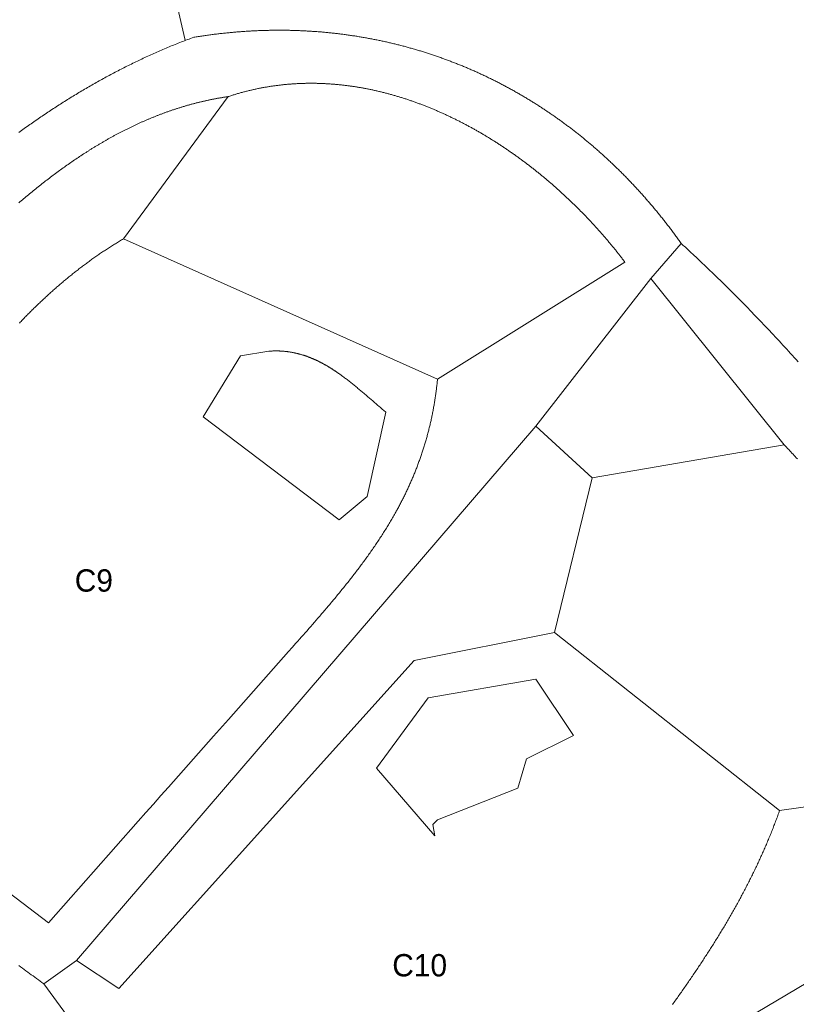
# Model space of a CAD drawing. Header units: millimetres. Extents: x -97041 to 284557, y -33528 to 335809.
# Tile 31 of 36: x 187338 to 236012, y 67992 to 129724. Entities that reach past the tile are written whole.
import ezdxf
from ezdxf.enums import TextEntityAlignment as Align

# ---------------------------------------------------------------- set-up
doc = ezdxf.new("R2010")
doc.units = ezdxf.units.MM
for name, color, linetype, lineweight in [('ANNOTATION', 7, 'Continuous', 13), ('GREEN', 3, 'Continuous', 18), ('PIER', 8, 'Continuous', 18), ('POOL', 4, 'Continuous', 18)]:
    doc.layers.add(name, color=color, linetype=linetype, lineweight=lineweight)

msp = doc.modelspace()

# ---------------------------------------------------------------- linework, layer by layer
at = {"layer": 'GREEN'}
for points in [[(197711.655, 128421.062), (197759.194, 128439.322), (197856.169, 128476.274), (197953.25, 128512.971), (198050.437, 128549.411), (198147.73, 128585.594), (198245.128, 128621.519), (198316.97, 128633.198), (198388.786, 128644.718), (198460.578, 128656.08), (198532.345, 128667.284), (198604.087, 128678.33), (198675.803, 128689.217), (198747.494, 128699.947), (198819.159, 128710.518), (198890.799, 128720.932), (198962.413, 128731.188), (199034.001, 128741.286), (199105.563, 128751.227), (199177.099, 128761.01), (199248.608, 128770.636), (199320.091, 128780.104), (199391.548, 128789.415), (199462.977, 128798.569), (199534.38, 128807.566), (199605.755, 128816.406), (199677.104, 128825.089), (199748.425, 128833.615), (199819.719, 128841.984), (199890.985, 128850.196), (199962.224, 128858.252), (200033.434, 128866.152), (200104.617, 128873.895), (200175.772, 128881.481), (200246.898, 128888.911), (200317.996, 128896.185), (200389.066, 128903.303), (200460.107, 128910.265), (200531.119, 128917.071), (200602.102, 128923.721), (200673.057, 128930.216), (200743.982, 128936.554), (200814.877, 128942.737), (200885.744, 128948.764), (200956.58, 128954.636), (201027.387, 128960.353), (201098.165, 128965.914), (201168.912, 128971.32), (201239.629, 128976.571), (201310.316, 128981.666), (201380.972, 128986.607), (201451.598, 128991.393), (201522.193, 128996.024), (201592.758, 129000.5), (201663.291, 129004.822), (201733.794, 129008.989), (201804.265, 129013.002), (201874.705, 129016.86), (201945.114, 129020.564), (202015.491, 129024.114), (202085.836, 129027.509), (202156.149, 129030.75), (202226.43, 129033.838), (202296.68, 129036.771), (202366.897, 129039.551), (202437.081, 129042.177), (202507.233, 129044.649), (202577.352, 129046.968), (202647.439, 129049.133), (202717.492, 129051.144), (202787.513, 129053.003), (202857.5, 129054.708), (202927.454, 129056.26), (202997.374, 129057.659), (203067.261, 129058.904), (203137.114, 129059.997), (203206.933, 129060.937), (203276.719, 129061.724), (203346.469, 129062.359), (203416.186, 129062.841), (203485.868, 129063.17), (203555.516, 129063.347), (203625.129, 129063.372), (203694.707, 129063.244), (203764.251, 129062.964), (203833.759, 129062.532), (203903.232, 129061.948), (203972.669, 129061.212), (204042.071, 129060.324), (204111.438, 129059.284), (204180.768, 129058.093), (204250.063, 129056.75), (204319.322, 129055.255), (204388.544, 129053.609), (204457.73, 129051.811), (204526.88, 129049.863), (204595.993, 129047.763), (204665.069, 129045.512), (204734.109, 129043.109), (204803.112, 129040.556), (204872.077, 129037.852), (204941.005, 129034.997), (205009.896, 129031.992), (205078.75, 129028.836), (205147.565, 129025.529), (205216.343, 129022.071), (205285.083, 129018.464), (205353.785, 129014.706), (205422.449, 129010.797), (205491.074, 129006.739), (205559.661, 129002.531), (205628.209, 128998.172), (205696.719, 128993.664), (205765.189, 128989.005), (205833.621, 128984.197), (205902.013, 128979.24), (205970.367, 128974.132), (206038.681, 128968.876), (206106.955, 128963.47), (206175.189, 128957.914), (206243.384, 128952.209), (206311.539, 128946.355), (206379.654, 128940.352), (206447.729, 128934.2), (206515.763, 128927.899), (206583.756, 128921.449), (206651.71, 128914.851), (206719.622, 128908.103), (206787.493, 128901.207), (206855.324, 128894.163), (206923.113, 128886.97), (206990.861, 128879.629), (207058.568, 128872.139), (207126.233, 128864.502), (207193.856, 128856.716), (207261.437, 128848.782), (207328.977, 128840.7), (207396.474, 128832.47), (207463.929, 128824.093), (207531.342, 128815.568), (207598.713, 128806.895), (207666.04, 128798.074), (207733.325, 128789.107), (207800.567, 128779.991), (207867.766, 128770.729), (207934.922, 128761.319), (208002.034, 128751.762), (208069.103, 128742.058), (208136.128, 128732.207), (208203.11, 128722.21), (208270.048, 128712.065), (208336.942, 128701.774), (208403.791, 128691.336), (208470.597, 128680.751), (208537.358, 128670.02), (208604.074, 128659.143), (208670.746, 128648.119), (208737.373, 128636.949), (208803.955, 128625.633), (208870.492, 128614.171), (208936.984, 128602.563), (209003.431, 128590.809), (209069.832, 128578.909), (209136.187, 128566.863), (209202.497, 128554.672), (209268.761, 128542.335), (209334.979, 128529.852), (209401.151, 128517.224), (209467.276, 128504.451), (209533.355, 128491.533), (209599.387, 128478.469), (209665.373, 128465.26), (209731.312, 128451.907), (209797.204, 128438.408), (209863.049, 128424.765), (209928.847, 128410.976), (209994.597, 128397.043), (210060.3, 128382.966), (210125.955, 128368.744), (210191.563, 128354.377), (210257.122, 128339.866), (210322.634, 128325.211), (210388.097, 128310.412), (210453.512, 128295.468), (210518.879, 128280.381), (210584.197, 128265.15), (210649.466, 128249.774), (210714.687, 128234.255), (210779.859, 128218.592), (210844.981, 128202.786), (210910.054, 128186.836), (210975.078, 128170.743), (211040.053, 128154.506), (211104.977, 128138.126), (211169.852, 128121.602), (211234.677, 128104.936), (211299.452, 128088.127), (211364.177, 128071.174), (211428.851, 128054.079), (211493.475, 128036.841), (211558.049, 128019.46), (211622.572, 128001.936), (211687.043, 127984.27), (211751.464, 127966.462), (211815.834, 127948.511), (211880.152, 127930.417), (211944.42, 127912.182), (212008.635, 127893.804), (212072.799, 127875.285), (212136.911, 127856.623), (212200.971, 127837.819), (212264.979, 127818.874), (212328.935, 127799.787), (212392.839, 127780.558), (212456.69, 127761.187), (212520.488, 127741.676), (212584.234, 127722.022), (212647.927, 127702.228), (212711.567, 127682.292), (212775.153, 127662.215), (212838.687, 127641.996), (212902.167, 127621.637), (212965.593, 127601.137), (213028.966, 127580.496), (213092.285, 127559.714), (213155.55, 127538.792), (213218.761, 127517.729), (213281.917, 127496.526), (213345.019, 127475.182), (213408.067, 127453.697), (213471.06, 127432.073), (213533.999, 127410.308), (213596.882, 127388.403), (213659.711, 127366.358), (213722.484, 127344.173), (213785.202, 127321.849), (213847.865, 127299.384), (213910.472, 127276.78), (213973.023, 127254.036), (214035.519, 127231.153), (214097.958, 127208.13), (214160.341, 127184.968), (214222.669, 127161.666), (214284.939, 127138.226), (214347.154, 127114.646), (214409.311, 127090.927), (214471.412, 127067.069), (214533.456, 127043.073), (214595.443, 127018.937), (214657.372, 126994.663), (214719.245, 126970.25), (214781.06, 126945.699), (214842.817, 126921.009), (214904.516, 126896.181), (214966.158, 126871.214), (215027.742, 126846.109), (215089.267, 126820.866), (215150.735, 126795.485), (215212.144, 126769.966), (215273.494, 126744.309), (215334.786, 126718.515), (215396.019, 126692.582), (215457.193, 126666.512), (215518.307, 126640.304), (215579.363, 126613.959), (215640.36, 126587.476), (215701.296, 126560.856), (215762.174, 126534.099), (215822.991, 126507.205), (215883.749, 126480.174), (215944.446, 126453.005), (216005.084, 126425.7), (216065.661, 126398.257), (216126.178, 126370.679), (216186.634, 126342.963), (216247.03, 126315.111), (216307.364, 126287.122), (216367.638, 126258.997), (216427.851, 126230.735), (216488.002, 126202.337), (216548.092, 126173.803), (216608.121, 126145.133), (216668.088, 126116.327), (216727.993, 126087.385), (216787.836, 126058.307), (216847.617, 126029.094), (216907.336, 125999.744), (216966.993, 125970.259), (217026.587, 125940.639), (217086.119, 125910.883), (217145.588, 125880.991), (217204.994, 125850.965), (217264.338, 125820.803), (217323.618, 125790.506), (217382.835, 125760.074), (217441.988, 125729.507), (217501.078, 125698.805), (217560.104, 125667.968), (217619.067, 125636.997), (217677.965, 125605.891), (217736.8, 125574.65), (217795.57, 125543.275), (217854.276, 125511.766), (217912.918, 125480.122), (217971.495, 125448.344), (218030.007, 125416.432), (218088.454, 125384.386), (218146.837, 125352.206), (218205.154, 125319.892), (218263.406, 125287.444), (218321.593, 125254.862), (218379.714, 125222.147), (218437.769, 125189.298), (218495.758, 125156.316), (218553.682, 125123.2), (218611.54, 125089.951), (218669.331, 125056.569), (218727.056, 125023.054), (218784.714, 124989.405), (218842.306, 124955.624), (218899.831, 124921.709), (218957.29, 124887.662), (219014.681, 124853.482), (219072.005, 124819.169), (219129.262, 124784.724), (219186.451, 124750.146), (219243.573, 124715.436), (219300.627, 124680.593), (219357.613, 124645.618), (219414.532, 124610.511), (219471.382, 124575.272), (219528.164, 124539.901), (219584.878, 124504.398), (219641.523, 124468.763), (219698.099, 124432.996), (219754.607, 124397.098), (219811.046, 124361.068), (219867.416, 124324.906), (219923.716, 124288.613), (219979.948, 124252.189), (220036.109, 124215.633), (220092.202, 124178.946), (220148.224, 124142.129), (220204.177, 124105.18), (220260.06, 124068.1), (220315.872, 124030.889), (220371.615, 123993.547), (220427.287, 123956.075), (220482.888, 123918.472), (220538.419, 123880.738), (220593.879, 123842.874), (220649.268, 123804.88), (220704.586, 123766.755), (220759.833, 123728.5), (220815.009, 123690.115), (220870.113, 123651.6), (220925.145, 123612.955), (220980.106, 123574.18), (221034.995, 123535.275), (221089.811, 123496.241), (221144.556, 123457.077), (221199.229, 123417.783), (221253.829, 123378.36), (221308.356, 123338.807), (221362.811, 123299.125), (221417.193, 123259.314), (221471.502, 123219.374), (221525.738, 123179.304), (221579.901, 123139.106), (221633.99, 123098.779), (221688.006, 123058.322), (221741.949, 123017.738), (221795.817, 122977.024), (221849.612, 122936.182), (221903.332, 122895.211), (221956.979, 122854.112), (222010.551, 122812.885), (222064.049, 122771.529), (222117.472, 122730.045), (222170.821, 122688.433), (222224.094, 122646.693), (222277.293, 122604.825), (222330.417, 122562.829), (222383.465, 122520.706), (222436.438, 122478.455), (222489.336, 122436.076), (222542.158, 122393.569), (222594.904, 122350.936), (222647.574, 122308.174), (222700.168, 122265.286), (222752.686, 122222.27), (222805.128, 122179.128), (222857.493, 122135.858), (222909.782, 122092.461), (222961.994, 122048.937), (223014.129, 122005.287), (223066.187, 121961.51), (223118.168, 121917.606), (223170.071, 121873.576), (223221.898, 121829.419), (223273.647, 121785.136), (223325.318, 121740.727), (223376.911, 121696.191), (223428.427, 121651.529), (223479.864, 121606.741), (223531.223, 121561.828), (223582.504, 121516.788), (223633.706, 121471.622), (223684.83, 121426.331), (223735.875, 121380.914), (223786.841, 121335.372), (223837.728, 121289.704), (223888.536, 121243.91), (223939.265, 121197.992), (223989.914, 121151.948), (224040.484, 121105.779), (224090.974, 121059.485), (224141.385, 121013.066), (224191.715, 120966.522), (224241.965, 120919.853), (224292.135, 120873.059), (224342.225, 120826.141), (224392.234, 120779.098), (224442.163, 120731.931), (224492.011, 120684.639), (224541.777, 120637.223), (224591.463, 120589.683), (224641.068, 120542.018), (224690.592, 120494.229), (224740.034, 120446.317), (224789.394, 120398.28), (224838.673, 120350.12), (224887.87, 120301.836), (224936.985, 120253.428), (224986.018, 120204.896), (225034.968, 120156.241), (225083.836, 120107.463), (225132.622, 120058.561), (225181.325, 120009.536), (225229.946, 119960.388), (225278.483, 119911.116), (225326.937, 119861.722), (225375.308, 119812.205), (225423.596, 119762.564), (225471.801, 119712.801), (225519.922, 119662.916), (225567.959, 119612.907), (225615.912, 119562.777), (225663.781, 119512.523), (225711.566, 119462.148), (225759.267, 119411.65), (225806.884, 119361.029), (225854.416, 119310.287), (225901.863, 119259.423), (225949.225, 119208.436), (225996.503, 119157.328), (226043.695, 119106.098), (226090.803, 119054.746), (226137.825, 119003.273), (226184.761, 118951.678), (226231.612, 118899.961), (226278.377, 118848.123), (226325.057, 118796.164), (226371.65, 118744.084), (226418.157, 118691.882), (226464.578, 118639.56), (226510.912, 118587.116), (226557.16, 118534.552), (226603.321, 118481.866), (226649.396, 118429.06), (226695.383, 118376.133), (226741.283, 118323.086), (226787.097, 118269.918), (226832.822, 118216.63), (226878.461, 118163.221), (226924.011, 118109.693), (226969.474, 118056.044), (227014.849, 118002.274), (227060.136, 117948.385), (227105.335, 117894.376), (227150.445, 117840.247), (227195.467, 117785.999), (227240.401, 117731.631), (227285.246, 117677.143), (227330.002, 117622.535), (227374.669, 117567.808), (227419.247, 117512.962), (227463.735, 117457.997), (227508.135, 117402.912), (227552.444, 117347.708), (227596.664, 117292.385), (227640.795, 117236.944), (227684.835, 117181.383), (227728.785, 117125.704), (227772.646, 117069.905), (227816.415, 117013.989), (227860.095, 116957.954), (227903.684, 116901.8), (227947.182, 116845.528), (227990.589, 116789.137), (228033.905, 116732.629), (228077.13, 116676.002), (228120.264, 116619.257), (228163.307, 116562.395), (228206.258, 116505.414), (228249.117, 116448.316), (228291.884, 116391.099), (228334.56, 116333.766), (228377.143, 116276.314), (228419.635, 116218.746), (228462.033, 116161.059), (228504.34, 116103.256), (228546.554, 116045.335), (228588.675, 115987.297), (228630.703, 115929.142), (228672.638, 115870.87), (228714.48, 115812.482), (228756.229, 115753.976), (228797.884, 115695.353)], [(187282.784, 122652.982), (187368.353, 122715.004), (187454.014, 122776.846), (187539.768, 122838.507), (187625.615, 122899.985), (187711.556, 122961.28), (187797.589, 123022.392), (187883.717, 123083.321), (187969.937, 123144.064), (188056.251, 123204.622), (188142.659, 123264.994), (188229.161, 123325.179), (188315.757, 123385.177), (188402.446, 123444.987), (188489.23, 123504.609), (188576.108, 123564.041), (188663.081, 123623.283), (188750.148, 123682.335), (188837.31, 123741.195), (188924.566, 123799.864), (189011.917, 123858.34), (189099.363, 123916.622), (189186.904, 123974.711), (189274.541, 124032.606), (189362.273, 124090.305), (189450.1, 124147.808), (189538.022, 124205.115), (189626.04, 124262.225), (189714.154, 124319.137), (189802.364, 124375.851), (189890.67, 124432.366), (189979.071, 124488.681), (190067.569, 124544.795), (190156.164, 124600.709), (190244.854, 124656.421), (190333.641, 124711.93), (190422.525, 124767.237), (190511.506, 124822.34), (190600.583, 124877.238), (190689.757, 124931.932), (190779.029, 124986.42), (190868.397, 125040.702), (190957.863, 125094.777), (191047.426, 125148.644), (191137.087, 125202.303), (191226.845, 125255.753), (191316.701, 125308.994), (191406.655, 125362.025), (191496.707, 125414.845), (191586.857, 125467.453), (191677.106, 125519.849), (191767.452, 125572.032), (191857.897, 125624.002), (191948.44, 125675.758), (192039.082, 125727.299), (192129.823, 125778.625), (192220.663, 125829.735), (192311.601, 125880.628), (192402.639, 125931.304), (192493.776, 125981.761), (192585.012, 126032), (192676.348, 126082.02), (192767.783, 126131.82), (192859.318, 126181.399), (192950.952, 126230.757), (193042.686, 126279.893), (193134.521, 126328.806), (193226.455, 126377.497), (193318.49, 126425.963), (193410.625, 126474.205), (193502.86, 126522.221), (193595.196, 126570.012), (193687.632, 126617.576), (193780.17, 126664.914), (193872.808, 126712.023), (193965.547, 126758.904), (194058.387, 126805.556), (194151.329, 126851.978), (194244.371, 126898.169), (194337.515, 126944.13), (194430.761, 126989.859), (194524.108, 127035.355), (194617.557, 127080.619), (194711.108, 127125.649), (194804.761, 127170.444), (194898.516, 127215.005), (194992.374, 127259.33), (195086.333, 127303.418), (195180.395, 127347.27), (195274.56, 127390.884), (195368.827, 127434.26), (195463.197, 127477.397), (195557.669, 127520.295), (195652.245, 127562.952), (195746.924, 127605.368), (195841.706, 127647.543), (195936.592, 127689.476), (196031.58, 127731.166), (196126.673, 127772.613), (196221.869, 127813.815), (196317.169, 127854.773), (196412.572, 127895.485), (196508.08, 127935.951), (196603.692, 127976.17), (196699.408, 128016.142), (196795.228, 128055.866), (196891.153, 128095.342), (196987.182, 128134.568), (197083.316, 128173.544), (197179.555, 128212.269), (197275.899, 128250.743), (197372.347, 128288.965), (197468.901, 128326.935), (197565.56, 128364.651), (197662.324, 128402.114)], [(197711.655, 128421.062), (197711.655, 128421.062), (197662.324, 128402.114)], [(197662.324, 128402.114), (197711.655, 128421.062)], [(213521.506, 107175.835), (225272.566, 114520.247), (225239.162, 114564.42), (225205.663, 114608.556), (225172.067, 114652.654), (225138.377, 114696.714), (225104.591, 114740.737), (225070.71, 114784.72), (225036.735, 114828.665), (225002.665, 114872.57), (224968.5, 114916.436), (224934.242, 114960.263), (224899.89, 115004.049), (224865.444, 115047.794), (224830.905, 115091.499), (224796.272, 115135.162), (224761.547, 115178.784), (224726.729, 115222.365), (224691.818, 115265.903), (224656.815, 115309.398), (224621.719, 115352.851), (224586.532, 115396.26), (224551.253, 115439.626), (224515.883, 115482.949), (224480.421, 115526.227), (224444.868, 115569.46), (224409.224, 115612.649), (224373.49, 115655.793), (224337.665, 115698.891), (224301.75, 115741.943), (224265.745, 115784.95), (224229.65, 115827.909), (224193.466, 115870.822), (224157.192, 115913.688), (224120.829, 115956.506), (224084.377, 115999.277), (224047.837, 116041.999), (224011.208, 116084.673), (223974.49, 116127.299), (223937.685, 116169.875), (223900.792, 116212.401), (223863.811, 116254.878), (223826.742, 116297.305), (223789.587, 116339.681), (223752.344, 116382.006), (223715.015, 116424.281), (223677.599, 116466.504), (223640.096, 116508.675), (223602.508, 116550.794), (223564.833, 116592.86), (223527.073, 116634.874), (223489.227, 116676.835), (223451.296, 116718.742), (223413.28, 116760.596), (223375.179, 116802.395), (223336.994, 116844.14), (223298.724, 116885.83), (223260.37, 116927.465), (223221.931, 116969.045), (223183.409, 117010.569), (223144.804, 117052.037), (223106.115, 117093.448), (223067.342, 117134.803), (223028.487, 117176.101), (222989.549, 117217.341), (222950.529, 117258.523), (222911.426, 117299.648), (222872.242, 117340.714), (222832.975, 117381.721), (222793.627, 117422.669), (222754.197, 117463.558), (222714.686, 117504.387), (222675.094, 117545.156), (222635.421, 117585.865), (222595.668, 117626.513), (222555.834, 117667.1), (222515.92, 117707.625), (222475.927, 117748.089), (222435.853, 117788.49), (222395.7, 117828.83), (222355.468, 117869.106), (222315.156, 117909.32), (222274.766, 117949.47), (222234.297, 117989.556), (222193.749, 118029.579), (222153.124, 118069.537), (222112.42, 118109.43), (222071.638, 118149.259), (222030.779, 118189.022), (221989.843, 118228.719), (221948.829, 118268.35), (221907.738, 118307.915), (221866.571, 118347.413), (221825.327, 118386.844), (221784.007, 118426.208), (221742.611, 118465.504), (221701.139, 118504.732), (221659.591, 118543.892), (221617.968, 118582.983), (221576.269, 118622.005), (221534.496, 118660.958), (221492.647, 118699.841), (221450.724, 118738.654), (221408.727, 118777.397), (221366.656, 118816.069), (221324.51, 118854.67), (221282.291, 118893.199), (221239.998, 118931.657), (221197.632, 118970.044), (221155.193, 119008.357), (221112.681, 119046.598), (221070.097, 119084.766), (221027.44, 119122.861), (220984.71, 119160.882), (220941.909, 119198.829), (220899.036, 119236.702), (220856.091, 119274.5), (220813.075, 119312.224), (220769.988, 119349.871), (220726.829, 119387.444), (220683.6, 119424.94), (220640.301, 119462.36), (220596.931, 119499.703), (220553.491, 119536.97), (220509.981, 119574.159), (220466.402, 119611.27), (220422.753, 119648.303), (220379.034, 119685.259), (220335.247, 119722.135), (220291.391, 119758.933), (220247.466, 119795.651), (220203.473, 119832.29), (220159.412, 119868.849), (220115.283, 119905.327), (220071.086, 119941.725), (220026.822, 119978.042), (219982.49, 120014.277), (219938.091, 120050.431), (219893.625, 120086.504), (219849.093, 120122.493), (219804.494, 120158.401), (219759.829, 120194.225), (219715.097, 120229.966), (219670.3, 120265.623), (219625.438, 120301.197), (219580.51, 120336.686), (219535.517, 120372.091), (219490.458, 120407.411), (219445.336, 120442.645), (219400.148, 120477.794), (219354.896, 120512.857), (219309.58, 120547.834), (219264.201, 120582.724), (219218.757, 120617.527), (219173.25, 120652.243), (219127.68, 120686.871), (219082.047, 120721.412), (219036.351, 120755.864), (218990.592, 120790.228), (218944.771, 120824.503), (218898.888, 120858.688), (218852.943, 120892.784), (218806.936, 120926.791), (218760.868, 120960.707), (218714.738, 120994.532), (218668.547, 121028.266), (218622.295, 121061.91), (218575.983, 121095.461), (218529.61, 121128.921), (218483.177, 121162.289), (218436.683, 121195.564), (218390.13, 121228.746), (218343.518, 121261.835), (218296.846, 121294.83), (218250.114, 121327.732), (218203.324, 121360.539), (218156.475, 121393.252), (218109.568, 121425.87), (218062.602, 121458.393), (218015.578, 121490.82), (217968.496, 121523.152), (217921.356, 121555.387), (217874.159, 121587.526), (217826.905, 121619.567), (217779.594, 121651.512), (217732.226, 121683.359), (217684.801, 121715.108), (217637.32, 121746.76), (217589.782, 121778.312), (217542.189, 121809.766), (217494.54, 121841.12), (217446.835, 121872.375), (217399.075, 121903.531), (217351.26, 121934.586), (217303.39, 121965.54), (217255.466, 121996.394), (217207.486, 122027.147), (217159.453, 122057.798), (217111.366, 122088.347), (217063.224, 122118.794), (217015.029, 122149.139), (216966.781, 122179.38), (216918.48, 122209.519), (216870.125, 122239.554), (216821.718, 122269.485), (216773.258, 122299.313), (216724.746, 122329.035), (216676.182, 122358.653), (216627.565, 122388.166), (216578.898, 122417.573), (216530.178, 122446.875), (216481.408, 122476.07), (216432.586, 122505.159), (216383.714, 122534.141), (216334.79, 122563.016), (216285.817, 122591.784), (216236.793, 122620.443), (216187.719, 122648.995), (216138.596, 122677.438), (216089.423, 122705.772), (216040.201, 122733.998), (215990.929, 122762.113), (215941.609, 122790.119), (215892.24, 122818.015), (215842.822, 122845.801), (215793.356, 122873.475), (215743.842, 122901.039), (215694.281, 122928.491), (215644.671, 122955.831), (215595.015, 122983.06), (215545.311, 123010.175), (215495.56, 123037.179), (215445.762, 123064.068), (215395.918, 123090.845), (215346.027, 123117.508), (215296.09, 123144.056), (215246.108, 123170.491), (215196.079, 123196.81), (215146.005, 123223.015), (215095.886, 123249.104), (215045.722, 123275.077), (214995.513, 123300.934), (214945.259, 123326.675), (214894.961, 123352.299), (214844.619, 123377.806), (214794.233, 123403.196), (214743.803, 123428.467), (214693.329, 123453.621), (214642.812, 123478.656), (214592.252, 123503.573), (214541.649, 123528.371), (214491.003, 123553.049), (214440.315, 123577.607), (214389.585, 123602.046), (214338.812, 123626.364), (214287.998, 123650.561), (214237.142, 123674.637), (214186.245, 123698.592), (214135.306, 123722.425), (214084.326, 123746.136), (214033.306, 123769.725), (213982.245, 123793.191), (213931.144, 123816.534), (213880.002, 123839.754), (213828.821, 123862.85), (213777.6, 123885.821), (213726.339, 123908.669), (213675.039, 123931.392), (213623.701, 123953.99), (213572.323, 123976.462), (213520.906, 123998.809), (213469.452, 124021.029), (213417.959, 124043.124), (213366.428, 124065.091), (213314.859, 124086.932), (213263.252, 124108.645), (213211.609, 124130.231), (213159.928, 124151.689), (213108.21, 124173.018), (213056.455, 124194.219), (213004.664, 124215.29), (212952.837, 124236.232), (212900.974, 124257.045), (212849.075, 124277.728), (212797.14, 124298.28), (212745.17, 124318.701), (212693.164, 124338.992), (212641.124, 124359.151), (212589.048, 124379.179), (212536.939, 124399.075), (212484.794, 124418.838), (212432.616, 124438.469), (212380.404, 124457.966), (212328.158, 124477.331), (212275.878, 124496.561), (212223.566, 124515.658), (212171.22, 124534.621), (212118.841, 124553.448), (212066.43, 124572.141), (212013.986, 124590.699), (211961.51, 124609.121), (211909.002, 124627.407), (211856.462, 124645.556), (211803.891, 124663.569), (211751.288, 124681.445), (211698.654, 124699.184), (211645.99, 124716.785), (211593.294, 124734.248), (211540.568, 124751.573), (211487.812, 124768.759), (211435.026, 124785.807), (211382.209, 124802.715), (211329.363, 124819.483), (211276.488, 124836.112), (211223.584, 124852.6), (211170.65, 124868.947), (211117.688, 124885.154), (211064.697, 124901.22), (211011.678, 124917.143), (210958.63, 124932.925), (210905.555, 124948.565), (210852.452, 124964.062), (210799.321, 124979.416), (210746.163, 124994.627), (210692.978, 125009.694), (210639.767, 125024.617), (210586.528, 125039.396), (210533.263, 125054.031), (210479.972, 125068.52), (210426.655, 125082.865), (210373.312, 125097.063), (210319.944, 125111.116), (210266.55, 125125.023), (210213.131, 125138.783), (210159.687, 125152.396), (210106.218, 125165.862), (210052.725, 125179.18), (209999.207, 125192.35), (209945.666, 125205.373), (209892.1, 125218.246), (209838.511, 125230.971), (209784.899, 125243.546), (209731.263, 125255.972), (209677.604, 125268.248), (209623.922, 125280.374), (209570.218, 125292.35), (209516.492, 125304.174), (209462.743, 125315.847), (209408.972, 125327.369), (209355.18, 125338.739), (209301.366, 125349.956), (209247.531, 125361.021), (209193.675, 125371.933), (209139.798, 125382.692), (209085.9, 125393.298), (209031.982, 125403.749), (208978.043, 125414.047), (208924.085, 125424.189), (208870.106, 125434.177), (208816.109, 125444.01), (208762.091, 125453.687), (208708.055, 125463.209), (208654, 125472.574), (208599.925, 125481.783), (208545.833, 125490.835), (208491.722, 125499.729), (208437.593, 125508.466), (208383.446, 125517.046), (208329.282, 125525.467), (208275.1, 125533.73), (208220.9, 125541.833), (208166.684, 125549.778), (208112.451, 125557.563), (208058.201, 125565.189), (208003.935, 125572.654), (207949.653, 125579.958), (207895.355, 125587.102), (207841.041, 125594.085), (207786.712, 125600.906), (207732.367, 125607.565), (207678.007, 125614.063), (207623.633, 125620.397), (207569.244, 125626.569), (207514.84, 125632.578), (207460.422, 125638.423), (207405.99, 125644.105), (207351.544, 125649.622), (207297.084, 125654.975), (207242.612, 125660.163), (207188.126, 125665.186), (207133.627, 125670.044), (207079.115, 125674.735), (207024.591, 125679.261), (206970.054, 125683.62), (206915.506, 125687.812), (206860.945, 125691.837), (206806.373, 125695.695), (206751.789, 125699.385), (206697.195, 125702.907), (206642.589, 125706.26), (206587.972, 125709.445), (206533.345, 125712.46), (206478.707, 125715.306), (206424.059, 125717.982), (206369.401, 125720.489), (206314.734, 125722.824), (206260.057, 125724.989), (206205.37, 125726.983), (206150.675, 125728.806), (206095.971, 125730.456), (206041.258, 125731.935), (205986.536, 125733.241), (205931.806, 125734.374), (205877.069, 125735.335), (205822.323, 125736.121), (205767.57, 125736.735), (205712.809, 125737.174), (205658.041, 125737.438), (205603.267, 125737.528), (205548.485, 125737.443), (205493.697, 125737.182), (205438.903, 125736.746), (205384.103, 125736.133), (205329.296, 125735.345), (205274.484, 125734.379), (205219.667, 125733.236), (205164.844, 125731.916), (205110.016, 125730.418), (205055.184, 125728.743), (205000.347, 125726.888), (204945.505, 125724.855), (204890.659, 125722.643), (204835.81, 125720.252), (204780.956, 125717.681), (204726.099, 125714.93), (204671.239, 125711.998), (204616.376, 125708.886), (204561.509, 125705.593), (204506.641, 125702.118), (204451.769, 125698.462), (204396.895, 125694.623), (204342.02, 125690.602), (204287.142, 125686.399), (204232.263, 125682.012), (204177.382, 125677.443), (204122.501, 125672.689), (204067.618, 125667.751), (204012.735, 125662.629), (203957.851, 125657.323), (203902.966, 125651.831), (203848.082, 125646.154), (203793.198, 125640.291), (203738.314, 125634.243), (203683.43, 125628.007), (203628.547, 125621.586), (203573.666, 125614.977), (203518.785, 125608.181), (203463.906, 125601.197), (203409.028, 125594.025), (203354.152, 125586.665), (203299.279, 125579.116), (203244.407, 125571.378), (203189.538, 125563.451), (203134.672, 125555.335), (203079.808, 125547.028), (203024.948, 125538.531), (202970.091, 125529.843), (202915.237, 125520.964), (202860.387, 125511.894), (202805.542, 125502.632), (202750.7, 125493.179), (202695.863, 125483.533), (202641.03, 125473.694), (202586.202, 125463.662), (202531.379, 125453.437), (202476.562, 125443.019), (202421.749, 125432.406), (202366.943, 125421.599), (202312.142, 125410.598), (202257.348, 125399.401), (202202.559, 125388.01), (202147.778, 125376.422), (202093.003, 125364.639), (202038.235, 125352.659), (201983.474, 125340.483), (201928.721, 125328.11), (201873.975, 125315.539), (201819.237, 125302.771), (201764.507, 125289.805), (201709.785, 125276.641), (201655.071, 125263.278), (201600.367, 125249.716), (201545.671, 125235.955), (201490.984, 125221.994), (201436.307, 125207.833), (201381.639, 125193.472), (201326.981, 125178.911), (201272.333, 125164.148), (201217.695, 125149.184), (201163.067, 125134.019), (201108.45, 125118.652), (201053.844, 125103.082), (200999.248, 125087.31), (200944.664, 125071.335), (200890.092, 125055.156), (200835.531, 125038.775), (200780.982, 125022.189), (200726.445, 125005.399), (200671.92, 124988.404), (200617.408, 124971.204), (200562.909, 124953.8), (200508.423, 124936.189), (200453.949, 124918.373), (200399.489, 124900.35)], [(200399.489, 124900.35), (200352.384, 124893.453), (200305.317, 124886.44), (200258.287, 124879.313), (200211.295, 124872.07), (200164.34, 124864.713), (200117.423, 124857.242), (200070.543, 124849.657), (200023.7, 124841.958), (199976.894, 124834.145), (199930.126, 124826.219), (199883.395, 124818.179), (199836.7, 124810.027), (199790.043, 124801.762), (199743.423, 124793.384), (199696.84, 124784.894), (199650.294, 124776.291), (199603.785, 124767.577), (199557.312, 124758.751), (199510.876, 124749.813), (199464.477, 124740.765), (199418.115, 124731.605), (199371.789, 124722.334), (199325.5, 124712.952), (199279.247, 124703.46), (199233.031, 124693.858), (199186.851, 124684.146), (199140.707, 124674.324), (199094.6, 124664.393), (199048.529, 124654.352), (199002.494, 124644.202), (198956.495, 124633.943), (198910.533, 124623.575), (198864.606, 124613.099), (198818.716, 124602.514), (198772.861, 124591.822), (198727.043, 124581.021), (198681.26, 124570.113), (198635.513, 124559.097), (198589.802, 124547.975), (198544.127, 124536.745), (198498.487, 124525.408), (198452.883, 124513.965), (198407.314, 124502.415), (198361.781, 124490.76), (198316.283, 124478.998), (198270.821, 124467.131), (198225.394, 124455.158), (198180.002, 124443.08), (198134.646, 124430.896), (198089.325, 124418.608), (198044.039, 124406.215), (197998.788, 124393.718), (197953.572, 124381.117), (197908.392, 124368.411), (197863.246, 124355.602), (197818.135, 124342.689), (197773.059, 124329.673), (197728.018, 124316.553), (197683.011, 124303.331), (197638.04, 124290.006), (197593.103, 124276.578), (197548.2, 124263.048), (197503.332, 124249.416), (197458.499, 124235.683), (197413.7, 124221.847), (197368.936, 124207.91), (197324.205, 124193.872), (197279.51, 124179.733), (197234.848, 124165.493), (197190.221, 124151.153), (197145.628, 124136.712), (197101.069, 124122.171), (197056.544, 124107.53), (197012.053, 124092.789), (196967.596, 124077.949), (196923.173, 124063.009), (196878.784, 124047.971), (196834.428, 124032.833), (196790.107, 124017.597), (196745.819, 124002.262), (196701.565, 123986.83), (196657.344, 123971.299), (196613.157, 123955.67), (196569.004, 123939.944), (196524.884, 123924.121), (196480.797, 123908.2), (196436.744, 123892.182), (196392.724, 123876.068), (196348.738, 123859.857), (196304.784, 123843.55), (196260.864, 123827.147), (196216.977, 123810.648), (196173.123, 123794.053), (196129.302, 123777.363), (196085.514, 123760.577), (196041.759, 123743.697), (195998.037, 123726.722), (195954.348, 123709.652), (195910.691, 123692.488), (195867.067, 123675.229), (195823.476, 123657.877), (195779.917, 123640.431), (195736.392, 123622.892), (195692.898, 123605.259), (195649.437, 123587.533), (195606.009, 123569.714), (195562.612, 123551.803), (195519.249, 123533.799), (195475.917, 123515.703), (195432.618, 123497.515), (195389.351, 123479.235), (195346.116, 123460.864), (195302.913, 123442.401), (195259.742, 123423.847), (195216.603, 123405.202), (195173.496, 123386.467), (195130.421, 123367.64), (195087.378, 123348.724), (195044.366, 123329.718), (195001.387, 123310.621), (194958.439, 123291.435), (194915.522, 123272.16), (194872.637, 123252.795), (194829.784, 123233.342), (194786.962, 123213.799), (194744.172, 123194.168), (194701.413, 123174.449), (194658.685, 123154.641), (194615.989, 123134.746), (194573.324, 123114.762), (194530.69, 123094.692), (194488.087, 123074.534), (194445.515, 123054.289), (194402.975, 123033.957), (194360.465, 123013.538), (194317.986, 122993.033), (194275.538, 122972.442), (194233.121, 122951.764), (194190.735, 122931.001), (194148.38, 122910.153), (194106.055, 122889.219), (194063.761, 122868.2), (194021.497, 122847.096), (193979.264, 122825.907), (193937.062, 122804.633), (193894.889, 122783.276), (193852.748, 122761.834), (193810.636, 122740.309), (193768.555, 122718.699), (193726.505, 122697.007), (193684.484, 122675.231), (193642.493, 122653.372), (193600.533, 122631.43), (193558.603, 122609.406), (193516.702, 122587.3), (193474.832, 122565.111), (193432.991, 122542.84), (193391.181, 122520.488), (193349.4, 122498.054), (193307.649, 122475.539), (193265.927, 122452.942), (193224.236, 122430.265), (193182.573, 122407.508), (193140.941, 122384.669), (193099.338, 122361.751), (193057.764, 122338.752), (193016.22, 122315.674), (192974.705, 122292.516), (192933.219, 122269.279), (192891.763, 122245.963), (192850.336, 122222.568), (192808.937, 122199.094), (192767.569, 122175.541), (192726.229, 122151.911), (192684.918, 122128.202), (192643.636, 122104.415), (192602.383, 122080.551), (192561.159, 122056.609), (192519.963, 122032.59), (192478.797, 122008.494), (192437.659, 121984.321), (192396.549, 121960.072), (192355.469, 121935.746), (192314.417, 121911.344), (192273.393, 121886.866), (192232.398, 121862.313), (192191.431, 121837.684), (192150.493, 121812.979), (192109.583, 121788.2), (192068.701, 121763.346), (192027.847, 121738.417), (191987.022, 121713.413), (191946.224, 121688.336), (191905.455, 121663.184), (191864.714, 121637.959), (191824, 121612.66), (191783.315, 121587.288), (191742.657, 121561.842), (191702.027, 121536.324), (191661.425, 121510.733), (191620.851, 121485.069), (191580.304, 121459.333), (191539.785, 121433.525), (191499.294, 121407.645), (191458.83, 121381.694), (191418.393, 121355.671), (191337.603, 121303.412), (191256.921, 121250.869), (191176.348, 121198.046), (191095.884, 121144.942), (191015.528, 121091.561), (190935.279, 121037.903), (190855.138, 120983.97), (190775.103, 120929.765), (190695.175, 120875.288), (190615.353, 120820.543), (190535.637, 120765.529), (190456.026, 120710.249), (190376.52, 120654.705), (190297.118, 120598.899), (190217.821, 120542.831), (190138.627, 120486.505), (190059.536, 120429.921), (189980.548, 120373.081), (189901.663, 120315.988), (189822.88, 120258.642), (189744.199, 120201.045), (189665.618, 120143.2), (189587.139, 120085.107), (189508.76, 120026.769), (189430.482, 119968.187), (189352.303, 119909.364), (189274.223, 119850.3), (189196.242, 119790.997), (189118.36, 119731.458), (189040.576, 119671.683), (188962.89, 119611.675), (188885.3, 119551.435), (188807.808, 119490.966), (188730.413, 119430.268), (188653.113, 119369.343), (188575.909, 119308.194), (188498.801, 119246.821), (188421.787, 119185.227), (188344.868, 119123.413), (188268.043, 119061.382), (188191.312, 118999.134), (188114.675, 118936.671), (188038.13, 118873.996), (187961.677, 118811.109), (187885.317, 118748.013), (187809.049, 118684.709), (187732.872, 118621.2), (187656.786, 118557.486), (187580.79, 118493.569), (187504.885, 118429.452), (187429.069, 118365.135), (187353.343, 118300.622), (187277.706, 118235.912)], [(200399.489, 124900.35), (193838.481, 115989.13)], [(193838.481, 115989.13), (193774.691, 115951.121), (193711.051, 115912.963), (193647.56, 115874.657), (193584.217, 115836.204), (193521.022, 115797.604), (193457.975, 115758.857), (193395.076, 115719.964), (193332.323, 115680.926), (193269.716, 115641.742), (193207.255, 115602.413), (193144.94, 115562.94), (193082.769, 115523.323), (193020.744, 115483.563), (192958.862, 115443.66), (192897.123, 115403.614), (192835.528, 115363.426), (192774.075, 115323.097), (192712.765, 115282.626), (192651.597, 115242.015), (192590.569, 115201.263), (192529.683, 115160.372), (192468.937, 115119.341), (192408.331, 115078.172), (192347.864, 115036.864), (192287.537, 114995.418), (192227.348, 114953.834), (192167.297, 114912.114), (192107.384, 114870.256), (192047.608, 114828.263), (191987.968, 114786.134), (191928.465, 114743.87), (191869.098, 114701.47), (191809.867, 114658.937), (191750.77, 114616.27), (191691.808, 114573.469), (191632.98, 114530.535), (191574.285, 114487.469), (191515.724, 114444.27), (191457.295, 114400.94), (191398.998, 114357.479), (191340.833, 114313.887), (191282.8, 114270.164), (191224.897, 114226.312), (191167.125, 114182.331), (191109.483, 114138.221), (191051.97, 114093.982), (190994.586, 114049.615), (190937.331, 114005.121), (190880.204, 113960.499), (190823.205, 113915.751), (190766.333, 113870.877), (190709.587, 113825.877), (190652.968, 113780.751), (190596.475, 113735.501), (190540.107, 113690.127), (190483.865, 113644.628), (190427.746, 113599.006), (190371.752, 113553.261), (190315.881, 113507.394), (190260.134, 113461.404), (190204.509, 113415.293), (190149.006, 113369.061), (190093.625, 113322.707), (190038.366, 113276.234), (189983.227, 113229.641), (189928.209, 113182.928), (189873.31, 113136.096), (189818.532, 113089.146), (189763.872, 113042.078), (189709.331, 112994.892), (189654.908, 112947.589), (189600.602, 112900.17), (189546.414, 112852.634), (189492.343, 112804.983), (189438.388, 112757.216), (189384.548, 112709.334), (189330.825, 112661.338), (189277.216, 112613.228), (189223.721, 112565.005), (189170.341, 112516.668), (189117.075, 112468.219), (189063.921, 112419.658), (189010.88, 112370.985), (188957.952, 112322.201), (188905.135, 112273.306), (188852.429, 112224.301), (188799.834, 112175.185), (188747.35, 112125.961), (188694.976, 112076.627), (188642.711, 112027.185), (188590.556, 111977.635), (188538.508, 111927.978), (188486.569, 111878.213), (188434.738, 111828.342), (188383.014, 111778.364), (188331.397, 111728.281), (188279.886, 111678.092), (188228.481, 111627.798), (188177.181, 111577.4), (188125.986, 111526.898), (188074.896, 111476.292), (188023.91, 111425.584), (187973.028, 111374.772), (187922.248, 111323.859), (187871.572, 111272.844), (187820.997, 111221.728), (187770.524, 111170.511), (187720.153, 111119.193), (187669.883, 111067.776), (187619.713, 111016.259), (187569.642, 110964.643), (187519.672, 110912.929), (187469.8, 110861.116), (187420.027, 110809.206), (187370.353, 110757.199), (187320.776, 110705.095)], [(213521.506, 107175.835), (193838.481, 115989.13)], [(228797.884, 115695.353), (226888.337, 113492.03)], [(228797.884, 115695.353), (228863.064, 115635.498), (228928.19, 115575.587), (228993.264, 115515.621), (229058.284, 115455.599), (229123.252, 115395.523), (229188.166, 115335.391), (229253.028, 115275.205), (229317.836, 115214.964), (229382.591, 115154.668), (229447.294, 115094.318), (229511.943, 115033.913), (229576.54, 114973.454), (229641.083, 114912.941), (229705.574, 114852.373), (229770.011, 114791.752), (229834.396, 114731.077), (229898.727, 114670.347), (229963.006, 114609.565), (230027.231, 114548.728), (230091.404, 114487.838), (230155.523, 114426.895), (230219.59, 114365.898), (230283.603, 114304.849), (230347.564, 114243.746), (230475.326, 114121.382), (230602.876, 113998.806), (230730.214, 113876.021), (230857.34, 113753.026), (230984.254, 113629.823), (231110.956, 113506.412), (231237.446, 113382.794), (231363.724, 113258.97), (231489.79, 113134.942), (231615.644, 113010.709), (231741.286, 112886.272), (231866.716, 112761.633), (231991.935, 112636.793), (232116.941, 112511.751), (232241.735, 112386.509), (232366.317, 112261.069), (232490.687, 112135.43), (232614.846, 112009.593), (232738.792, 111883.56), (232862.526, 111757.33), (232986.048, 111630.906), (233109.359, 111504.288), (233232.457, 111377.477), (233355.343, 111250.473), (233478.018, 111123.277), (233600.48, 110995.891), (233722.731, 110868.315), (233844.769, 110740.549), (233966.596, 110612.596), (234088.21, 110484.455), (234209.613, 110356.127), (234330.803, 110227.614), (234451.782, 110098.916), (234572.548, 109970.034), (234693.103, 109840.969), (234813.446, 109711.722), (234933.576, 109582.293), (235053.495, 109452.683), (235173.202, 109322.894), (235292.696, 109192.925), (235411.979, 109062.779), (235531.05, 108932.455), (235649.909, 108801.955), (235768.555, 108671.279), (235886.99, 108540.429), (236005.213, 108409.404), (236123.224, 108278.207)], [(226888.337, 113492.03), (219690.813, 104238.07)], [(226888.337, 113492.03), (235260.967, 103062.964)], [(170630.137, 87199.033), (189138.057, 73097.761), (189607.065, 73629.899), (190076.195, 74161.986), (190545.445, 74694.024), (191014.81, 75226.014), (191484.287, 75757.957), (191953.874, 76289.855), (192423.565, 76821.71), (192893.358, 77353.523), (193363.25, 77885.295), (193833.236, 78417.027), (194303.313, 78948.722), (194773.478, 79480.381), (195243.728, 80012.004), (195714.059, 80543.594), (196184.467, 81075.152), (196654.948, 81606.679), (197596.12, 82669.648), (198537.545, 83732.512), (199479.196, 84795.282), (200421.045, 85857.97), (201363.064, 86920.587), (202305.226, 87983.146), (203247.502, 89045.657), (204189.865, 90108.132), (204421.743, 90369.584), (204653.489, 90631.091), (204769.271, 90761.883), (204884.968, 90892.709), (205000.564, 91023.578), (205116.043, 91154.495), (205231.387, 91285.467), (205346.579, 91416.503), (205461.603, 91547.608), (205576.441, 91678.791), (205691.076, 91810.057), (205805.492, 91941.414), (205919.672, 92072.869), (206033.598, 92204.429), (206147.253, 92336.102), (206203.974, 92401.982), (206260.622, 92467.893), (206317.193, 92533.835), (206373.686, 92599.81), (206430.098, 92665.818), (206486.428, 92731.86), (206542.674, 92797.937), (206598.833, 92864.05), (206654.903, 92930.2), (206710.882, 92996.388), (206766.768, 93062.614), (206822.559, 93128.879), (206878.253, 93195.185), (206933.848, 93261.532), (206989.341, 93327.921), (207044.73, 93394.353), (207100.013, 93460.829), (207155.189, 93527.349), (207210.255, 93593.915), (207265.208, 93660.527), (207320.048, 93727.187), (207374.771, 93793.895), (207429.375, 93860.652), (207483.859, 93927.459), (207538.22, 93994.317), (207592.457, 94061.226), (207646.566, 94128.188), (207700.547, 94195.204), (207754.396, 94262.273), (207808.112, 94329.398), (207861.693, 94396.58), (207915.136, 94463.818), (207968.439, 94531.113), (208021.601, 94598.468), (208074.618, 94665.882), (208127.49, 94733.357), (208180.214, 94800.893), (208232.787, 94868.492), (208285.208, 94936.153), (208337.474, 95003.878), (208389.584, 95071.669), (208441.535, 95139.525), (208493.326, 95207.447), (208544.953, 95275.438), (208596.415, 95343.496), (208647.71, 95411.624), (208698.836, 95479.822), (208749.79, 95548.091), (208800.571, 95616.432), (208851.176, 95684.845), (208901.603, 95753.333), (208951.85, 95821.894), (209001.916, 95890.532), (209051.797, 95959.245), (209101.491, 96028.036), (209150.998, 96096.904), (209200.314, 96165.852), (209249.437, 96234.879), (209298.365, 96303.987), (209347.097, 96373.177), (209395.63, 96442.449), (209443.961, 96511.804), (209492.089, 96581.244), (209540.012, 96650.769), (209587.728, 96720.379), (209635.234, 96790.076), (209682.528, 96859.861), (209729.608, 96929.735), (209776.472, 96999.698), (209823.119, 97069.751), (209869.545, 97139.896), (209915.749, 97210.133), (209961.728, 97280.462), (210007.481, 97350.886), (210053.005, 97421.404), (210098.298, 97492.018), (210143.359, 97562.728), (210188.184, 97633.536), (210232.772, 97704.441), (210277.122, 97775.446), (210321.229, 97846.551), (210365.093, 97917.757), (210408.712, 97989.065), (210452.083, 98060.475), (210495.204, 98131.988), (210538.072, 98203.606), (210580.687, 98275.33), (210623.046, 98347.159), (210665.146, 98419.095), (210706.986, 98491.14), (210748.563, 98563.293), (210789.876, 98635.555), (210830.922, 98707.929), (210871.698, 98780.413), (210905.33, 98840.647), (210938.774, 98900.958), (210972.031, 98961.346), (211005.1, 99021.813), (211037.981, 99082.357), (211070.674, 99142.98), (211103.177, 99203.681), (211135.491, 99264.46), (211167.615, 99325.318), (211199.549, 99386.254), (211231.292, 99447.27), (211262.844, 99508.365), (211294.205, 99569.539), (211325.374, 99630.792), (211356.351, 99692.125), (211387.136, 99753.538), (211417.727, 99815.031), (211448.125, 99876.604), (211478.33, 99938.257), (211508.34, 99999.99), (211538.155, 100061.804), (211567.776, 100123.699), (211597.202, 100185.675), (211626.431, 100247.732), (211655.465, 100309.87), (211684.302, 100372.089), (211712.942, 100434.39), (211741.385, 100496.773), (211769.63, 100559.237), (211797.677, 100621.784), (211825.526, 100684.413), (211853.175, 100747.124), (211880.626, 100809.918), (211907.876, 100872.794), (211934.927, 100935.754), (211961.777, 100998.796), (211988.427, 101061.922), (212014.875, 101125.131), (212041.121, 101188.423), (212067.166, 101251.799), (212093.008, 101315.259), (212118.647, 101378.804), (212144.083, 101442.432), (212169.315, 101506.144), (212194.343, 101569.941), (212219.167, 101633.823), (212243.786, 101697.79), (212268.2, 101761.841), (212292.409, 101825.978), (212316.411, 101890.2), (212340.207, 101954.508), (212363.796, 102018.901), (212387.178, 102083.38), (212410.352, 102147.945), (212433.319, 102212.596), (212456.077, 102277.333), (212478.626, 102342.157), (212500.966, 102407.068), (212523.097, 102472.065), (212545.018, 102537.149), (212566.728, 102602.321), (212588.228, 102667.579), (212609.516, 102732.925), (212630.593, 102798.359), (212651.459, 102863.881), (212672.111, 102929.49), (212692.551, 102995.188), (212712.779, 103060.973), (212732.792, 103126.848), (212752.592, 103192.811), (212772.177, 103258.862), (212791.548, 103325.003), (212810.703, 103391.232), (212829.644, 103457.551), (212848.368, 103523.959), (212866.876, 103590.457), (212885.167, 103657.045), (212903.242, 103723.722), (212921.099, 103790.49), (212938.738, 103857.348), (212956.159, 103924.296), (212973.361, 103991.334), (212990.344, 104058.464), (213007.108, 104125.684), (213023.652, 104192.996), (213039.976, 104260.398), (213056.079, 104327.892), (213071.961, 104395.478), (213087.622, 104463.155), (213103.061, 104530.924), (213118.278, 104598.785), (213133.272, 104666.738), (213148.044, 104734.784), (213162.592, 104802.922), (213176.916, 104871.153), (213191.016, 104939.476), (213204.892, 105007.893), (213218.542, 105076.403), (213231.967, 105145.006), (213245.167, 105213.703), (213258.14, 105282.493), (213270.887, 105351.377), (213283.407, 105420.356), (213295.7, 105489.428), (213307.765, 105558.595), (213319.602, 105627.856), (213331.21, 105697.211), (213342.59, 105766.662), (213353.74, 105836.208), (213364.661, 105905.848), (213375.351, 105975.584), (213385.811, 106045.416), (213396.04, 106115.343), (213406.038, 106185.366), (213415.805, 106255.484), (213425.339, 106325.699), (213434.641, 106396.011), (213443.71, 106466.418), (213452.545, 106536.922), (213461.147, 106607.523), (213469.515, 106678.221), (213477.649, 106749.016), (213485.548, 106819.909), (213493.212, 106890.898), (213500.64, 106961.986), (213507.832, 107033.171), (213514.787, 107104.454), (213521.506, 107175.835)], [(219690.813, 104238.07), (190900.716, 70747.549)], [(219690.813, 104238.07), (223216.131, 101006.528)], [(235260.967, 103062.964), (223216.131, 101006.528)], [(236078.071, 102187.443), (236010.463, 102260.957), (235942.767, 102334.371), (235874.983, 102407.686), (235807.11, 102480.901), (235739.15, 102554.015), (235671.101, 102627.028), (235602.965, 102699.939), (235534.74, 102772.749), (235466.428, 102845.457), (235398.029, 102918.062), (235329.542, 102990.565), (235260.967, 103062.964)], [(223216.131, 101006.528), (220865.919, 91311.904)], [(190900.716, 70747.549), (193544.704, 68984.89), (212052.624, 89549.245), (220865.919, 91311.904)], [(220865.919, 91311.904), (234967.191, 80148.397)], [(249656.016, 82204.832), (234967.191, 80148.397)], [(234967.191, 80148.397), (234938.774, 80068.315), (234910.175, 79988.341), (234881.394, 79908.474), (234852.431, 79828.713), (234823.286, 79749.058), (234793.962, 79669.509), (234764.457, 79590.063), (234734.772, 79510.722), (234704.909, 79431.484), (234674.867, 79352.348), (234644.647, 79273.314), (234614.25, 79194.381), (234583.676, 79115.549), (234552.926, 79036.816), (234522, 78958.183), (234490.899, 78879.649), (234459.623, 78801.212), (234428.173, 78722.872), (234396.549, 78644.629), (234364.752, 78566.482), (234332.783, 78488.431), (234300.642, 78410.473), (234268.329, 78332.61), (234235.846, 78254.84), (234203.192, 78177.163), (234170.368, 78099.578), (234137.375, 78022.084), (234104.213, 77944.68), (234070.883, 77867.367), (234037.385, 77790.143), (234003.721, 77713.007), (233969.889, 77635.96), (233935.892, 77559), (233901.729, 77482.127), (233867.401, 77405.339), (233832.908, 77328.638), (233798.252, 77252.02), (233763.432, 77175.487), (233728.45, 77099.038), (233693.305, 77022.671), (233657.999, 76946.386), (233622.531, 76870.183), (233586.902, 76794.06), (233551.114, 76718.018), (233515.166, 76642.055), (233479.059, 76566.171), (233442.793, 76490.365), (233406.369, 76414.636), (233369.788, 76338.985), (233333.05, 76263.409), (233296.156, 76187.909), (233259.105, 76112.484), (233221.9, 76037.134), (233184.54, 75961.856), (233147.025, 75886.652), (233109.357, 75811.52), (233071.536, 75736.459), (233033.562, 75661.469), (232995.436, 75586.55), (232957.159, 75511.7), (232918.731, 75436.919), (232880.152, 75362.207), (232841.423, 75287.562), (232802.545, 75212.984), (232763.518, 75138.472), (232724.343, 75064.026), (232685.02, 74989.645), (232645.55, 74915.328), (232605.934, 74841.075), (232566.171, 74766.885), (232526.262, 74692.758), (232486.209, 74618.692), (232446.011, 74544.687), (232405.669, 74470.743), (232365.183, 74396.858), (232324.555, 74323.032), (232283.784, 74249.265), (232242.872, 74175.556), (232201.818, 74101.903), (232160.624, 74028.307), (232119.289, 73954.767), (232077.815, 73881.282), (232036.201, 73807.852), (231994.449, 73734.475), (231952.559, 73661.151), (231910.532, 73587.88), (231868.367, 73514.661), (231826.066, 73441.493), (231783.629, 73368.376), (231741.057, 73295.308), (231698.35, 73222.29), (231655.509, 73149.32), (231612.534, 73076.398), (231569.425, 73003.523), (231526.184, 72930.695), (231482.811, 72857.913), (231439.307, 72785.176), (231395.671, 72712.484), (231351.905, 72639.835), (231308.009, 72567.23), (231263.983, 72494.668), (231219.829, 72422.147), (231175.546, 72349.668), (231131.136, 72277.229), (231086.598, 72204.831), (231041.933, 72132.472), (230997.143, 72060.151), (230952.226, 71987.869), (230907.185, 71915.624), (230862.018, 71843.415), (230816.728, 71771.243), (230771.315, 71699.106), (230725.778, 71627.004), (230680.119, 71554.936), (230634.338, 71482.901), (230588.436, 71410.899), (230542.413, 71338.929), (230496.27, 71266.991), (230450.007, 71195.083), (230403.624, 71123.206), (230357.123, 71051.358), (230310.504, 70979.539), (230263.768, 70907.748), (230216.914, 70835.984), (230169.944, 70764.247), (230122.858, 70692.537), (230075.657, 70620.852), (230028.34, 70549.192), (229980.91, 70477.556), (229933.365, 70405.944), (229885.707, 70334.354), (229837.937, 70262.787), (229790.054, 70191.242), (229742.06, 70119.717), (229693.954, 70048.213), (229645.738, 69976.728), (229597.412, 69905.262), (229548.977, 69833.815), (229500.432, 69762.385), (229451.779, 69690.972), (229403.019, 69619.575), (229354.151, 69548.194), (229305.176, 69476.828), (229256.095, 69405.477), (229206.908, 69334.139), (229157.616, 69262.814), (229108.219, 69191.501), (229058.718, 69120.201), (229009.114, 69048.911), (228959.406, 68977.632), (228909.596, 68906.362), (228859.685, 68835.102), (228809.671, 68763.849), (228759.557, 68692.605), (228709.343, 68621.368), (228659.028, 68550.137), (228608.615, 68478.912), (228558.103, 68407.693), (228507.492, 68336.477), (228456.784, 68265.266), (228405.979, 68194.057), (228355.077, 68122.852), (228304.08, 68051.648), (228252.986, 67980.445)], [(252153.116, 78532.626), (223216.131, 61346.701)], [(188844.28, 69278.666), (188732.526, 69359.753), (188620.838, 69440.998), (188509.214, 69522.398), (188397.654, 69603.952), (188286.156, 69685.657), (188174.72, 69767.511), (188063.344, 69849.511), (187952.029, 69931.656), (187840.772, 70013.942), (187729.572, 70096.368), (187618.43, 70178.932), (187507.344, 70261.63), (187396.312, 70344.461), (187285.335, 70427.422)], [(190900.716, 70747.549), (188844.28, 69278.666)], [(203239.329, 49595.641), (188844.28, 69278.666)]]:
    msp.add_lwpolyline(points, dxfattribs=at)
at = {"layer": 'PIER'}
msp.add_lwpolyline([(254013.291, 183454.207), (196588.736, 133355.238), (197687.975, 128525.112), (197711.655, 128421.062)], dxfattribs=at)
at = {"layer": 'POOL'}
for points in [[(198832.681, 104825.623), (207352.2, 98362.54), (209114.859, 99831.422), (210289.965, 105119.399), (210238.069, 105162.471), (210186.229, 105205.678), (210134.441, 105249.011), (210082.702, 105292.463), (210031.009, 105336.025), (209979.358, 105379.689), (209927.746, 105423.446), (209876.17, 105467.29), (209773.11, 105555.201), (209670.151, 105643.356), (209567.267, 105731.691), (209464.43, 105820.14), (209258.789, 105997.119), (209155.931, 106085.517), (209053.011, 106173.769), (208950.004, 106261.807), (208898.459, 106305.726), (208846.882, 106349.567), (208795.269, 106393.323), (208743.617, 106436.984), (208691.923, 106480.543), (208640.183, 106523.992), (208588.394, 106567.322), (208536.552, 106610.525), (208484.655, 106653.594), (208432.698, 106696.519), (208380.679, 106739.293), (208328.593, 106781.908), (208276.439, 106824.355), (208224.211, 106866.627), (208171.907, 106908.714), (208119.524, 106950.61), (208067.058, 106992.305), (208014.505, 107033.792), (207961.863, 107075.062), (207909.127, 107116.107), (207856.295, 107156.92), (207803.364, 107197.491), (207750.328, 107237.813), (207697.187, 107277.877), (207643.935, 107317.676), (207590.57, 107357.202), (207563.844, 107376.859), (207537.088, 107396.445), (207510.302, 107415.958), (207483.486, 107435.398), (207456.639, 107454.763), (207429.76, 107474.053), (207402.85, 107493.266), (207375.908, 107512.401), (207348.933, 107531.458), (207321.925, 107550.435), (207294.883, 107569.331), (207267.808, 107588.146), (207240.699, 107606.877), (207213.555, 107625.525), (207186.375, 107644.089), (207159.16, 107662.566), (207131.91, 107680.957), (207104.622, 107699.26), (207077.298, 107717.474), (207049.937, 107735.598), (207022.538, 107753.631), (206995.101, 107771.572), (206967.626, 107789.42), (206940.111, 107807.174), (206912.557, 107824.834), (206884.964, 107842.397), (206857.33, 107859.863), (206829.656, 107877.231), (206801.94, 107894.5), (206774.183, 107911.669), (206746.385, 107928.737), (206718.543, 107945.703), (206690.66, 107962.565), (206662.733, 107979.324), (206634.762, 107995.977), (206606.748, 108012.524), (206578.689, 108028.963), (206550.585, 108045.294), (206522.436, 108061.517), (206494.241, 108077.628), (206466, 108093.629), (206437.713, 108109.517), (206409.378, 108125.291), (206380.996, 108140.952), (206352.567, 108156.496), (206324.089, 108171.925), (206295.562, 108187.236), (206266.987, 108202.428), (206238.362, 108217.501), (206209.687, 108232.453), (206180.961, 108247.284), (206152.185, 108261.993), (206123.358, 108276.577), (206094.479, 108291.037), (206065.548, 108305.372), (206036.565, 108319.58), (206007.528, 108333.66), (205978.439, 108347.611), (205949.295, 108361.433), (205920.098, 108375.124), (205890.846, 108388.683), (205861.539, 108402.109), (205832.176, 108415.402), (205802.758, 108428.56), (205773.283, 108441.582), (205743.752, 108454.467), (205714.163, 108467.214), (205684.517, 108479.822), (205654.813, 108492.29), (205625.051, 108504.618), (205595.23, 108516.803), (205565.35, 108528.846), (205535.41, 108540.744), (205505.409, 108552.497), (205475.349, 108564.105), (205445.227, 108575.565), (205415.044, 108586.877), (205384.8, 108598.04), (205354.493, 108609.053), (205324.124, 108619.914), (205293.691, 108630.624), (205263.195, 108641.18), (205232.635, 108651.582), (205202.011, 108661.829), (205171.322, 108671.919), (205140.568, 108681.853), (205109.749, 108691.628), (205078.863, 108701.243), (205047.911, 108710.698), (205016.892, 108719.992), (204985.806, 108729.124), (204954.652, 108738.092), (204923.431, 108746.895), (204892.14, 108755.534), (204860.781, 108764.005), (204829.352, 108772.309), (204797.853, 108780.445), (204766.284, 108788.411), (204734.645, 108796.207), (204702.934, 108803.83), (204671.152, 108811.282), (204639.298, 108818.559), (204607.372, 108825.662), (204575.373, 108832.59), (204543.301, 108839.34), (204511.155, 108845.913), (204478.935, 108852.308), (204446.64, 108858.522), (204414.271, 108864.556), (204381.827, 108870.408), (204349.306, 108876.077), (204316.71, 108881.562), (204284.037, 108886.862), (204251.287, 108891.976), (204218.459, 108896.904), (204185.554, 108901.644), (204152.571, 108906.194), (204119.508, 108910.555), (204086.367, 108914.725), (204053.146, 108918.702), (204019.845, 108922.487), (203986.464, 108926.078), (203953.002, 108929.473), (203919.459, 108932.672), (203885.834, 108935.675), (203852.127, 108938.479), (203818.337, 108941.084), (203784.465, 108943.489), (203750.509, 108945.692), (203716.47, 108947.694), (203682.346, 108949.492), (203648.138, 108951.086), (203613.844, 108952.474), (203579.466, 108953.657), (203545.001, 108954.631), (203510.45, 108955.398), (203475.812, 108955.955), (203441.088, 108956.302), (203406.275, 108956.437), (203371.375, 108956.36), (203336.386, 108956.07), (203301.308, 108955.565), (203266.141, 108954.844), (203230.885, 108953.907), (203195.538, 108952.753), (203160.101, 108951.38), (203124.573, 108949.787), (203088.953, 108947.974), (203053.242, 108945.939), (203017.438, 108943.681), (202981.542, 108941.2), (202945.552, 108938.494), (201182.893, 108644.717)], [(209702.412, 82792.385), (213347.898, 78546.92), (213227.73, 79267.067), (213521.506, 79560.844), (218558.856, 81542.211), (219103.26, 83379.938), (222041.025, 84848.821), (219690.813, 88374.139), (212933.953, 87199.033)]]:
    msp.add_lwpolyline(points, close=True, dxfattribs=at)

# ---------------------------------------------------------------- texts
at = {"layer": 'ANNOTATION'}
for s, p in [('C9', (191986.229, 94564.79)), ('C10', (212406.508, 70441.75))]:
    msp.add_text(s, height=1400, dxfattribs=at).set_placement(p, align=Align.MIDDLE_CENTER)

doc.saveas('drawing.dxf')
